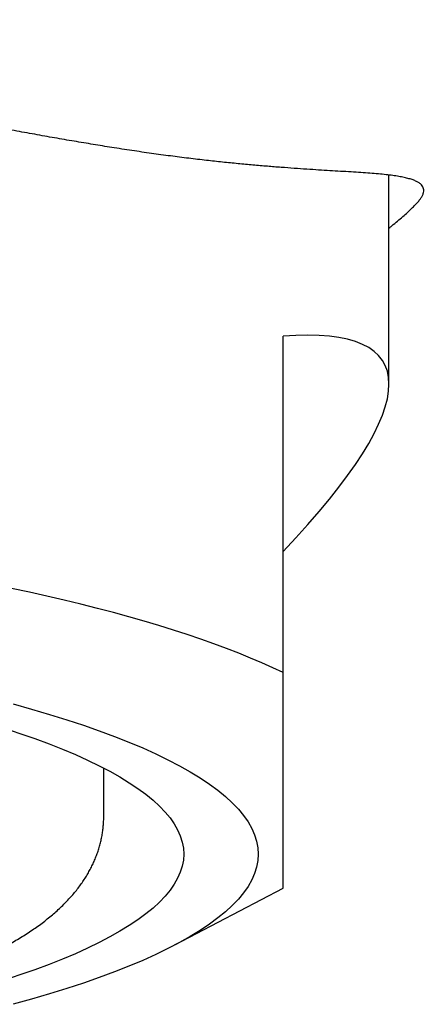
# Model space of a CAD drawing. Header units: millimetres. Extents: x 8 to 613, y 12 to 425.
# Tile 30 of 35: x 323.86 to 327.53, y 399.62 to 408.54. Entities that reach past the tile are written whole.
import ezdxf

# ---------------------------------------------------------------- set-up
doc = ezdxf.new("R2010")
doc.units = ezdxf.units.MM

msp = doc.modelspace()

# ---------------------------------------------------------------- linework, layer by layer
at = {"color": 7, "linetype": 'Continuous', "lineweight": 30}
for p, q in [((327.207, 405.2409), (327.207, 407.1345)), ((326.247, 402.6261), (326.247, 405.6738)), ((324.622, 401.3242), (324.622, 401.7621)), ((325.2669, 400.159), (326.247, 400.6736))]:
    msp.add_line(p, q, dxfattribs=at)
at = {"color": 7, "linetype": 'Continuous', "lineweight": 30, "flags": 128}
for points in [[(326.247, 402.6261), (326.1529, 402.6706), (326.0546, 402.7148), (325.9522, 402.7586), (325.8457, 402.8019), (325.7351, 402.8448), (325.6205, 402.8872), (325.5019, 402.9292), (325.3794, 402.9707), (325.2529, 403.0116), (325.1227, 403.0521), (324.9886, 403.092), (324.8508, 403.1313), (324.7094, 403.1701), (324.5643, 403.2083), (324.4156, 403.2458), (324.2634, 403.2828), (324.1077, 403.3192), (323.9487, 403.3549), (323.7863, 403.3899)], [(323.8005, 402.3424), (323.9689, 402.2955), (324.1313, 402.2478), (324.2877, 402.1991), (324.4379, 402.1496), (324.5818, 402.0993), (324.7193, 402.0483), (324.8503, 401.9965), (324.9748, 401.944), (325.0926, 401.8909), (325.2037, 401.8371), (325.308, 401.7828), (325.4054, 401.7279), (325.4959, 401.6725), (325.5793, 401.6166), (325.6557, 401.5603), (325.725, 401.5036), (325.7871, 401.4465), (325.842, 401.3891), (325.8896, 401.3315), (325.93, 401.2736), (325.9631, 401.2154), (325.9889, 401.1572), (326.0073, 401.0988), (326.0183, 401.0403), (326.022, 400.9818), (326.022, 400.9818)], [(323.7216, 402.1227), (323.8623, 402.0763), (323.9972, 402.0292), (324.1261, 401.9813), (324.2489, 401.9328), (324.3655, 401.8836), (324.476, 401.8338), (324.5801, 401.7834), (324.6778, 401.7325), (324.7691, 401.681), (324.8539, 401.6291), (324.9321, 401.5768), (325.0037, 401.524), (325.0686, 401.4708), (325.1268, 401.4173), (325.1783, 401.3636), (325.223, 401.3095), (325.2608, 401.2552), (325.2918, 401.2008), (325.3159, 401.1462), (325.3332, 401.0914), (325.3435, 401.0367), (325.347, 400.9818), (325.3435, 400.927), (325.3332, 400.8722), (325.3159, 400.8175), (325.2918, 400.7629), (325.2608, 400.7084), (325.223, 400.6541), (325.1783, 400.6001), (325.1268, 400.5463), (325.0686, 400.4928), (325.0037, 400.4397), (324.9321, 400.3869), (324.8539, 400.3345), (324.7691, 400.2826), (324.6778, 400.2311), (324.5801, 400.1802), (324.476, 400.1298), (324.3655, 400.08), (324.2489, 400.0308), (324.1261, 399.9823), (323.9972, 399.9345), (323.8623, 399.8873), (323.7216, 399.841)], [(326.022, 400.9818), (326.0183, 400.9233), (326.0073, 400.8648), (325.9889, 400.8065), (325.9631, 400.7482), (325.93, 400.6901), (325.8896, 400.6322), (325.842, 400.5745), (325.7871, 400.5171), (325.725, 400.4601), (325.6557, 400.4033), (325.5793, 400.347), (325.4959, 400.2912), (325.4054, 400.2357), (325.308, 400.1808), (325.2037, 400.1265), (325.0926, 400.0727), (324.9748, 400.0196), (324.8503, 399.9671), (324.7193, 399.9153), (324.5818, 399.8643), (324.4379, 399.814), (324.2877, 399.7645), (324.1313, 399.7159), (323.9689, 399.6681), (323.8005, 399.6212)]]:
    msp.add_lwpolyline(points, dxfattribs=at)
at = {"color": 7, "linetype": 'Continuous', "lineweight": 30}
msp.add_ellipse((315.272, 398.5008), major_axis=(11.8856, 6.9377), ratio=0.156367, start_param=5.788338, end_param=6.595991, dxfattribs=at)
for points, knots in [([(327.4913, 406.9194), (327.497, 406.9273), (327.5083, 406.9431), (327.5182, 406.9667), (327.5227, 406.9893), (327.5215, 407.0103), (327.5144, 407.0295), (327.5011, 407.0472), (327.4819, 407.0631), (327.4567, 407.0775), (327.4256, 407.0904), (327.3885, 407.1021), (327.3455, 407.1125), (327.2966, 407.122), (327.242, 407.1304), (327.1804, 407.1381), (327.1117, 407.145), (327.0355, 407.1512), (326.9529, 407.157), (326.864, 407.1626), (326.7704, 407.1681), (326.6723, 407.174), (326.5701, 407.1803), (326.4623, 407.1872), (326.3489, 407.195), (326.2299, 407.2038), (326.1054, 407.2136), (325.9754, 407.2248), (325.8399, 407.2373), (325.6991, 407.2514), (325.5502, 407.2675), (325.3929, 407.2859), (325.2269, 407.3071), (325.0552, 407.3305), (324.8778, 407.3563), (324.7014, 407.3835), (324.5266, 407.4118), (324.3542, 407.4407), (324.1775, 407.4713), (323.9968, 407.5034), (323.8122, 407.5369), (323.6237, 407.5717), (323.4315, 407.6078), (323.2355, 407.6448), (323.0359, 407.6828), (322.8293, 407.7222), (322.6154, 407.7629), (322.3941, 407.8047), (322.1693, 407.8467), (321.941, 407.8887), (321.6961, 407.9329), (321.4338, 407.9791), (321.1535, 408.0271), (320.8693, 408.0741), (320.5812, 408.12), (320.2895, 408.1645), (319.9943, 408.2074), (319.6958, 408.2486), (319.4107, 408.2855), (319.1396, 408.3185), (318.8831, 408.3478), (318.6249, 408.3753), (318.365, 408.4009), (318.099, 408.4249), (317.8268, 408.4471), (317.5485, 408.4673), (317.2689, 408.4851), (316.9882, 408.5003), (316.7054, 408.5131), (316.4204, 408.5232), (316.1333, 408.5309), (315.8458, 408.5365), (315.558, 408.5404), (315.366, 408.5417), (315.27, 408.5423)], [0, 0, 0, 0, 0.0131364, 0.0262729, 0.0394339, 0.0525949, 0.0661759, 0.0797622, 0.0933503, 0.1069369, 0.1205182, 0.1340977, 0.1476821, 0.1612682, 0.1748528, 0.1884324, 0.2027166, 0.2170063, 0.231298, 0.2455878, 0.2598719, 0.2734897, 0.2871127, 0.3007372, 0.3143599, 0.3279775, 0.3415976, 0.3552233, 0.3688507, 0.3824759, 0.3960957, 0.4104771, 0.4248659, 0.4392571, 0.4536456, 0.4680269, 0.4808931, 0.4937645, 0.5066377, 0.5195093, 0.5323757, 0.5452404, 0.55811, 0.5709814, 0.5838512, 0.5967162, 0.6102741, 0.6238372, 0.6374022, 0.6509656, 0.6645236, 0.6804484, 0.6963787, 0.7123091, 0.7282339, 0.7441585, 0.7600886, 0.7760187, 0.7919432, 0.8052701, 0.8186019, 0.8319352, 0.8452669, 0.8585938, 0.8726316, 0.8866753, 0.900721, 0.9147646, 0.9288024, 0.9430379, 0.9572793, 0.9715228, 0.9857644, 1, 1, 1, 1]), ([(327.207, 406.6547), (327.2154, 406.6612), (327.2434, 406.6833), (327.2854, 406.718), (327.3333, 406.7588), (327.3757, 406.7967), (327.413, 406.8319), (327.4447, 406.8641), (327.4714, 406.8934), (327.4847, 406.9103), (327.4913, 406.9188)], [0, 0, 0, 0, 0.057088, 0.191085, 0.325082, 0.45904, 0.59426, 0.72952, 0.86478, 1, 1, 1, 1]), ([(326.247, 400.6739), (326.247, 400.6738), (326.247, 400.6728), (326.247, 400.6769), (326.247, 400.687), (326.247, 400.7046), (326.247, 400.7293), (326.247, 400.7616), (326.247, 400.8016), (326.247, 400.8495), (326.247, 400.9055), (326.247, 400.9702), (326.247, 401.044), (326.247, 401.1132), (326.247, 401.1729), (326.247, 401.2356), (326.247, 401.3031), (326.247, 401.3754), (326.247, 401.4328), (326.247, 401.4923), (326.247, 401.5694), (326.247, 401.6662), (326.247, 401.7855), (326.247, 401.911), (326.247, 402.0425), (326.247, 402.18), (326.247, 402.3234), (326.247, 402.4716), (326.247, 402.5746), (326.247, 402.6261)], [0, 0, 0, 0, 0.0052, 0.049081, 0.092955, 0.136828, 0.180757, 0.224686, 0.268659, 0.312648, 0.356691, 0.400753, 0.4458, 0.490868, 0.513433, 0.535999, 0.58115, 0.604416, 0.627681, 0.650958, 0.674234, 0.714859, 0.755491, 0.796123, 0.836749, 0.877559, 0.918374, 0.959189, 1, 1, 1, 1]), ([(323.2483, 399.924), (323.2543, 399.9264), (323.2834, 399.9378), (323.334, 399.9587), (323.4002, 399.9868), (323.465, 400.0154), (323.5286, 400.0447), (323.5908, 400.0745), (323.6518, 400.105), (323.7114, 400.1362), (323.7697, 400.1681), (323.8266, 400.2008), (323.8821, 400.2343), (323.936, 400.2685), (323.9883, 400.3035), (324.0388, 400.3392), (324.0874, 400.3756), (324.1339, 400.4126), (324.1784, 400.4502), (324.2205, 400.4882), (324.2604, 400.5265), (324.298, 400.5652), (324.3333, 400.6041), (324.3663, 400.6433), (324.3971, 400.6828), (324.4258, 400.7225), (324.4524, 400.7625), (324.477, 400.8029), (324.4996, 400.8435), (324.5203, 400.8845), (324.5391, 400.9259), (324.556, 400.9677), (324.571, 401.0099), (324.5841, 401.0524), (324.5953, 401.0954), (324.6046, 401.1386), (324.612, 401.1822), (324.6174, 401.226), (324.6207, 401.27), (324.6222, 401.3028), (324.6219, 401.3209), (324.6218, 401.3242)], [0, 0, 0, 0, 0.007973, 0.038485, 0.069108, 0.099847, 0.130706, 0.161687, 0.192789, 0.224004, 0.255321, 0.286717, 0.318158, 0.349587, 0.380915, 0.412051, 0.442887, 0.473307, 0.503195, 0.532451, 0.560997, 0.588782, 0.615786, 0.642015, 0.667495, 0.692267, 0.716384, 0.739902, 0.762879, 0.785374, 0.807445, 0.829148, 0.850536, 0.871658, 0.892564, 0.913298, 0.933904, 0.954423, 0.974896, 0.995362, 1, 1, 1, 1])]:
    msp.add_open_spline(points, degree=3, knots=knots, dxfattribs=at)

doc.saveas('drawing.dxf')
